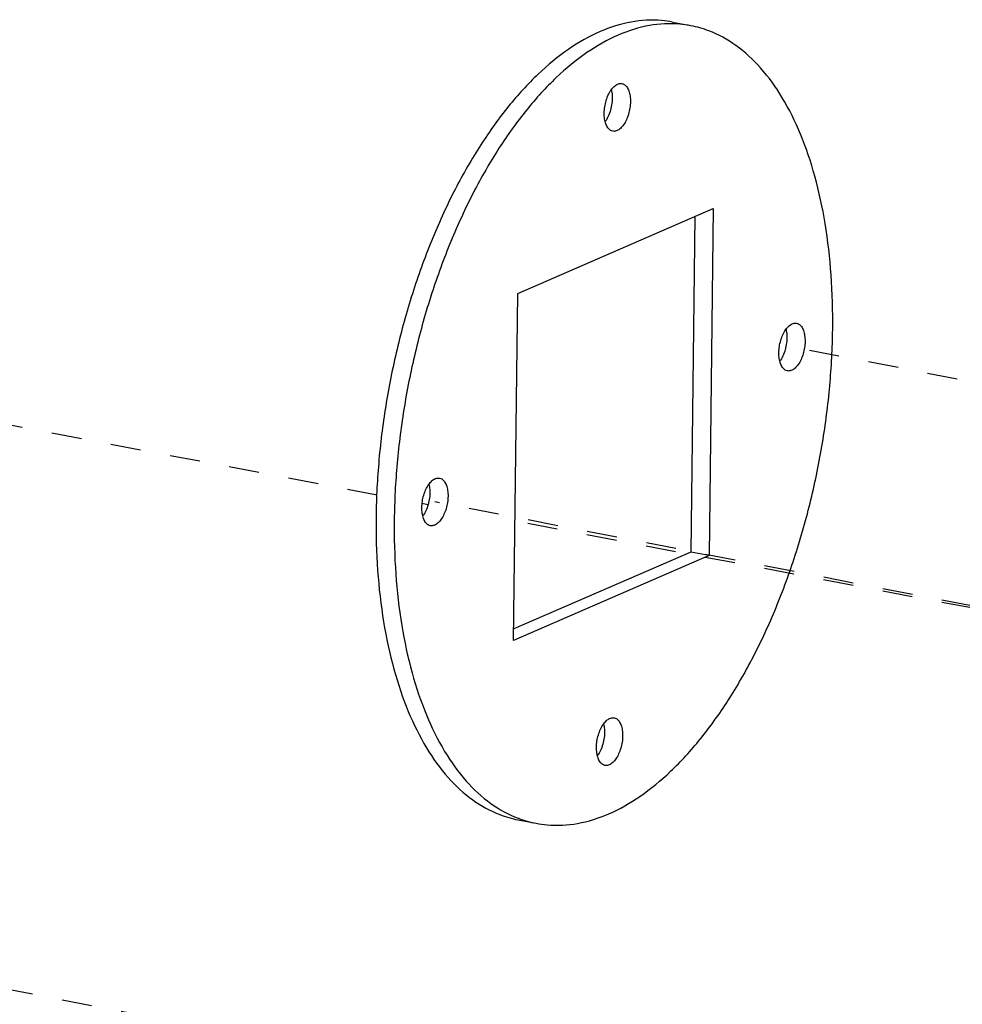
# Paper-space layout 'Layout1' of a CAD drawing. Header units: inches. Extents: x 29 to 351, y 58 to 234.
# Tile 62 of 104: x 88.98 to 92.42, y 180.22 to 183.82. Entities that reach past the tile are written whole.
import ezdxf

# ---------------------------------------------------------------- set-up
doc = ezdxf.new("R2010")
doc.units = ezdxf.units.IN
doc.header["$LTSCALE"] = 1.1
doc.header["$MEASUREMENT"] = 0
doc.linetypes.add('DASHED', pattern=[0.2, 0.1, -0.1])
doc.layers.get('0').update_dxf_attribs({"linetype": 'CONTINUOUS'})
doc.layers.add('6_ALL_SURFS', color=7, linetype='CONTINUOUS')
doc.layers.add('7_ALL_FEATURES', color=7, linetype='CONTINUOUS')

psp = doc.layouts.get("Layout1")

# ---------------------------------------------------------------- linework, layer by layer
at = {"color": 4, "linetype": 'DASHED'}
for p, q in [((90.2829, 182.0809), (82.4407, 183.5713)), ((92.8336, 182.4206), (91.7981, 182.6215)), ((92.6701, 181.6338), (90.4939, 182.0559)), ((90.4685, 182.0457), (90.4473, 182.0497)), ((92.6698, 181.6273), (90.7867, 181.9852)), ((96.5828, 178.7908), (83.226, 181.3815))]:
    psp.add_line(p, q, dxfattribs=at)
at = {"layer": '6_ALL_SURFS', "color": 7, "linetype": 'Continuous'}
for p, q in [((90.7969, 182.8178), (91.5106, 183.1273)), ((91.5106, 183.1273), (91.4951, 181.8595)), ((90.7814, 181.55), (90.7969, 182.8178)), ((91.4951, 181.8595), (90.7814, 181.55)), ((90.7975, 180.9004), (90.7987, 180.9))]:
    psp.add_line(p, q, dxfattribs=at)
for points, start_tangent, end_tangent in [([(91.4286, 183.7957), (91.3883, 183.8014), (91.2772, 183.7962), (91.1634, 183.7612), (91.0492, 183.6973), (90.9371, 183.6058), (90.8292, 183.4884), (90.7277, 183.3476), (90.6347, 183.1863), (90.5522, 183.0078), (90.4817, 182.8156), (90.4248, 182.6137), (90.3825, 182.4062), (90.3558, 182.1974), (90.3452, 181.9914)], (-0.981632, 0.190785), (-0.012225, -0.999925)), ([(91.9468, 182.6859), (91.9411, 182.8849), (91.9193, 183.0727), (91.8817, 183.2455), (91.8291, 183.3999), (91.7626, 183.5327), (91.6836, 183.6412), (91.5936, 183.7231), (91.4945, 183.7769), (91.4286, 183.7957)], (0.012225, 0.999925), (-0.981632, 0.190785)), ([(91.1381, 183.5616), (91.1488, 183.5737), (91.1612, 183.582)], (0.582702, 0.812686), (0.917444, 0.397864)), ([(91.177, 183.584), (91.185, 183.581), (91.1947, 183.5718), (91.2021, 183.5575), (91.2066, 183.5391), (91.208, 183.5178), (91.2061, 183.4951), (91.201, 183.4726), (91.1932, 183.4517), (91.1832, 183.4339), (91.1715, 183.4204), (91.1591, 183.4122)], (0.980777, -0.19513), (-0.917444, -0.397864)), ([(91.1612, 183.582), (91.1735, 183.5845), (91.177, 183.584)], (0.917444, 0.397864), (0.980777, -0.19513)), ([(91.1155, 183.446), (91.1137, 183.4551), (91.1124, 183.4764), (91.1143, 183.499), (91.1193, 183.5216), (91.1271, 183.5425), (91.1372, 183.5602), (91.1381, 183.5616)], (-0.232581, 0.972577), (0.582702, 0.812686)), ([(91.1433, 183.4101), (91.1354, 183.4132), (91.1256, 183.4224), (91.1183, 183.4367), (91.1155, 183.446)], (-0.980777, 0.19513), (-0.232581, 0.972577)), ([(91.1591, 183.4122), (91.1468, 183.4097), (91.1433, 183.4101)], (-0.917444, -0.397864), (-0.980777, 0.19513)), ([(91.776, 182.6859), (91.7867, 182.6981), (91.7992, 182.7064)], (0.582702, 0.812686), (0.917444, 0.397864)), ([(91.815, 182.7084), (91.8229, 182.7054), (91.8326, 182.6962), (91.84, 182.6819), (91.8445, 182.6635), (91.8459, 182.6422), (91.844, 182.6195), (91.839, 182.597), (91.8312, 182.5761), (91.8211, 182.5583), (91.8095, 182.5448), (91.7971, 182.5366)], (0.980777, -0.19513), (-0.917444, -0.397864)), ([(91.7992, 182.7064), (91.8115, 182.7088), (91.815, 182.7084)], (0.917444, 0.397864), (0.980777, -0.19513)), ([(90.8634, 180.8816), (90.9037, 180.8759), (91.0148, 180.8812), (91.1286, 180.9161), (91.2428, 180.98), (91.3549, 181.0716), (91.4628, 181.1889), (91.5643, 181.3297), (91.6573, 181.491), (91.7398, 181.6695), (91.8103, 181.8617), (91.8672, 182.0636), (91.9095, 182.2711), (91.9362, 182.48), (91.9468, 182.6859)], (0.981632, -0.190785), (0.012225, 0.999925)), ([(91.7534, 182.5704), (91.7517, 182.5795), (91.7503, 182.6007), (91.7522, 182.6234), (91.7572, 182.646), (91.7651, 182.6668), (91.7751, 182.6846), (91.776, 182.6859)], (-0.232581, 0.972577), (0.582702, 0.812686)), ([(91.7813, 182.5345), (91.7733, 182.5376), (91.7636, 182.5468), (91.7562, 182.5611), (91.7534, 182.5704)], (-0.980777, 0.19513), (-0.232581, 0.972577)), ([(91.7971, 182.5366), (91.7847, 182.5341), (91.7813, 182.5345)], (-0.917444, -0.397864), (-0.980777, 0.19513)), ([(90.4718, 182.1203), (90.4825, 182.1325), (90.4949, 182.1408)], (0.582702, 0.812686), (0.917444, 0.397864)), ([(90.5107, 182.1428), (90.5187, 182.1398), (90.5284, 182.1306), (90.5358, 182.1163), (90.5403, 182.0979), (90.5417, 182.0766), (90.5398, 182.0539), (90.5348, 182.0314), (90.5269, 182.0105), (90.5169, 181.9927), (90.5053, 181.9792), (90.4928, 181.971)], (0.980777, -0.19513), (-0.917444, -0.397864)), ([(90.4949, 182.1408), (90.5073, 182.1432), (90.5107, 182.1428)], (0.917444, 0.397864), (0.980777, -0.19513)), ([(90.4492, 182.0048), (90.4475, 182.0139), (90.4461, 182.0351), (90.448, 182.0578), (90.453, 182.0804), (90.4608, 182.1012), (90.4709, 182.119), (90.4718, 182.1203)], (-0.232581, 0.972577), (0.582702, 0.812686)), ([(90.3452, 181.9914), (90.3509, 181.7925), (90.3727, 181.6047), (90.4103, 181.4318), (90.4629, 181.2774), (90.5294, 181.1446), (90.6084, 181.0361), (90.6984, 180.9542), (90.7975, 180.9004)], (-0.012225, -0.999925), (0.934457, -0.356075)), ([(90.477, 181.9689), (90.4691, 181.972), (90.4594, 181.9812), (90.452, 181.9955), (90.4492, 182.0048)], (-0.980777, 0.19513), (-0.232581, 0.972577)), ([(90.4928, 181.971), (90.4805, 181.9685), (90.477, 181.9689)], (-0.917444, -0.397864), (-0.980777, 0.19513)), ([(91.1098, 181.2447), (91.1205, 181.2569), (91.1329, 181.2651)], (0.582702, 0.812686), (0.917444, 0.397864)), ([(91.1487, 181.2672), (91.1566, 181.2641), (91.1664, 181.2549), (91.1737, 181.2406), (91.1783, 181.2222), (91.1796, 181.201), (91.1777, 181.1783), (91.1727, 181.1557), (91.1649, 181.1349), (91.1548, 181.1171), (91.1432, 181.1036), (91.1308, 181.0953)], (0.980777, -0.19513), (-0.917444, -0.397864)), ([(91.1329, 181.2651), (91.1452, 181.2676), (91.1487, 181.2672)], (0.917444, 0.397864), (0.980777, -0.19513)), ([(91.0871, 181.1292), (91.0854, 181.1382), (91.084, 181.1595), (91.0859, 181.1822), (91.091, 181.2047), (91.0988, 181.2256), (91.1088, 181.2434), (91.1098, 181.2447)], (-0.232581, 0.972577), (0.582702, 0.812686)), ([(91.115, 181.0933), (91.107, 181.0964), (91.0973, 181.1056), (91.0899, 181.1198), (91.0871, 181.1292)], (-0.980777, 0.19513), (-0.232581, 0.972577)), ([(91.1308, 181.0953), (91.1185, 181.0929), (91.115, 181.0933)], (-0.917444, -0.397864), (-0.980777, 0.19513)), ([(90.7987, 180.9), (90.8634, 180.8816)], (0.935576, -0.353125), (0.981632, -0.190785))]:
    psp.add_spline(points, degree=3, dxfattribs=dict(at, start_tangent=start_tangent, end_tangent=end_tangent))
at = {"layer": '7_ALL_FEATURES', "color": 7, "linetype": 'Continuous'}
for p, q in [((91.3623, 183.8086), (91.4286, 183.7958)), ((91.4438, 183.0984), (91.4288, 181.8724)), ((91.4288, 181.8724), (90.7819, 181.5918)), ((91.4951, 181.8595), (91.4288, 181.8724)), ((90.7971, 180.8944), (90.8634, 180.8816))]:
    psp.add_line(p, q, dxfattribs=at)
for points, start_tangent, end_tangent in [([(91.3623, 183.8086), (91.322, 183.8143), (91.2109, 183.809), (91.0971, 183.7741), (90.983, 183.7102), (90.8708, 183.6186), (90.7629, 183.5013), (90.6614, 183.3605), (90.5684, 183.1992), (90.4859, 183.0206), (90.4154, 182.8285), (90.3585, 182.6266), (90.3162, 182.4191), (90.2895, 182.2102), (90.2789, 182.0042)], (-0.981632, 0.190785), (-0.012225, -0.999925)), ([(91.1384, 183.5615), (91.1413, 183.5426), (91.141, 183.5183), (91.1369, 183.4936), (91.1293, 183.47), (91.1189, 183.4498), (91.1163, 183.4459)], (0.238362, -0.971176), (-0.57781, -0.816171)), ([(91.7764, 182.6859), (91.7793, 182.667), (91.779, 182.6427), (91.7749, 182.618), (91.7672, 182.5943), (91.7568, 182.5741), (91.7542, 182.5703)], (0.238362, -0.971176), (-0.57781, -0.816171)), ([(90.4722, 182.1203), (90.475, 182.1014), (90.4747, 182.0771), (90.4707, 182.0524), (90.463, 182.0287), (90.4526, 182.0085), (90.45, 182.0047)], (0.238362, -0.971176), (-0.57781, -0.816171)), ([(90.2789, 182.0042), (90.2846, 181.8053), (90.3064, 181.6175), (90.344, 181.4447), (90.3966, 181.2903), (90.4631, 181.1575), (90.5421, 181.049), (90.6321, 180.967), (90.7312, 180.9133), (90.7971, 180.8944)], (-0.012225, -0.999925), (0.981632, -0.190785)), ([(91.1101, 181.2447), (91.113, 181.2258), (91.1127, 181.2015), (91.1086, 181.1768), (91.101, 181.1531), (91.0905, 181.1329), (91.0879, 181.1291)], (0.238362, -0.971176), (-0.57781, -0.816171))]:
    psp.add_spline(points, degree=3, dxfattribs=dict(at, start_tangent=start_tangent, end_tangent=end_tangent))

doc.saveas('drawing.dxf')
